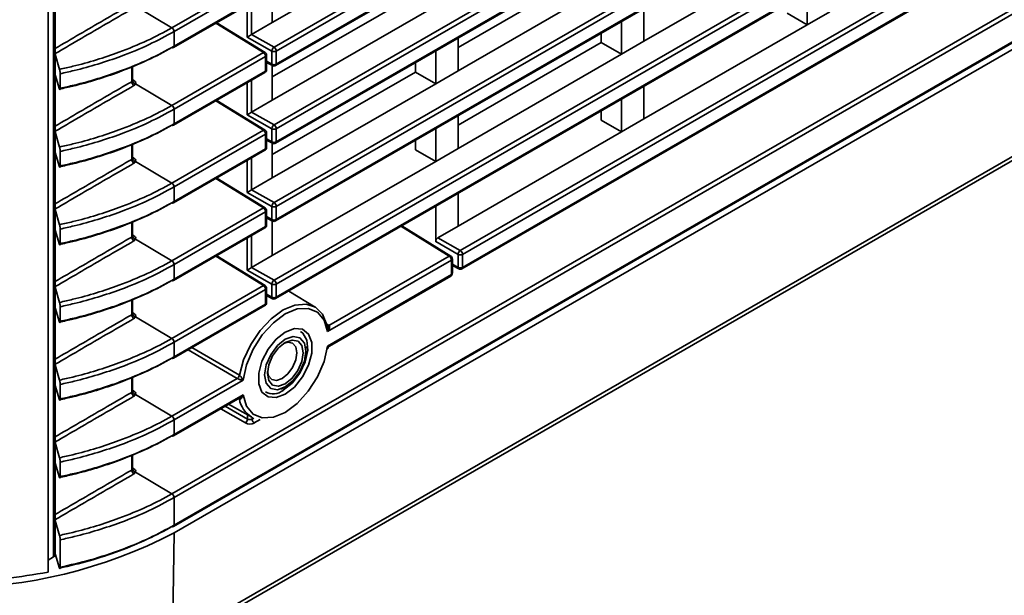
# Model space of a CAD drawing. Header units: millimetres. Extents: x 0 to 1118, y 0 to 864.
# Tile 16 of 250: x 194 to 213, y 132 to 144. Entities that reach past the tile are written whole.
import ezdxf

# ---------------------------------------------------------------- set-up
doc = ezdxf.new("R2010")
doc.units = ezdxf.units.MM

msp = doc.modelspace()

# ---------------------------------------------------------------- linework, layer by layer
at = {"color": 7, "linetype": 'Continuous', "lineweight": 35}
for p, q in [((199.068, 143.129), (287.246, 194.033)), ((287.29, 193.956), (199.112, 143.052)), ((199.099, 142.766), (287.277, 193.67)), ((199.112, 142.795), (287.29, 193.699)), ((199.068, 141.598), (287.246, 192.502)), ((287.29, 192.425), (199.112, 141.521)), ((199.112, 141.264), (287.29, 192.168)), ((199.099, 141.235), (287.277, 192.139)), ((199.068, 140.067), (287.246, 190.971)), ((287.29, 190.894), (199.112, 139.99)), ((199.112, 139.733), (287.29, 190.637)), ((199.099, 139.704), (287.277, 190.608)), ((199.068, 138.536), (287.246, 189.44)), ((287.29, 189.363), (199.112, 138.459)), ((199.099, 138.173), (287.277, 189.077)), ((199.112, 138.202), (287.29, 189.106)), ((197.057, 134.327), (288.492, 187.112)), ((288.534, 187.034), (197.1, 134.251)), ((197.087, 133.68), (288.521, 186.463)), ((197.1, 133.708), (288.534, 186.492)), ((288.759, 186.469), (197.1, 133.556)), ((197.016, 131.317), (288.672, 184.229)), ((197.068, 131.428), (288.726, 184.341)), ((194.617, 178.454), (194.617, 132.779)), ((194.723, 133.081), (194.723, 178.203)), ((194.757, 133.129), (194.757, 178.251)), ((202.736, 139.122), (239.711, 160.467)), ((239.754, 160.391), (202.78, 139.046)), ((202.767, 138.759), (239.742, 160.104)), ((202.78, 138.788), (239.754, 160.133)), ((199.033, 143.613), (202.251, 145.471)), ((206.352, 143.245), (209.569, 145.103)), ((205.51, 144.752), (202.693, 143.125)), ((197.057, 143.513), (198.858, 144.553)), ((198.901, 144.477), (197.1, 143.437)), ((202.693, 142.664), (205.91, 144.521)), ((199.033, 143.613), (199.033, 144.299)), ((197.087, 143.121), (198.888, 144.161)), ((197.1, 143.149), (198.901, 144.189)), ((209.569, 144.217), (209.569, 143.572)), ((196.342, 143.94), (197.057, 143.513)), ((198.539, 143.328), (198.539, 143.959)), ((198.626, 144.009), (198.626, 143.379)), ((201.674, 144.068), (199.033, 142.544)), ((206.352, 143.245), (206.352, 143.891)), ((199.033, 142.082), (202.074, 143.838)), ((209.17, 143.802), (209.569, 143.572)), ((209.569, 143.572), (210.011, 143.827)), ((198.858, 143.022), (197.92, 143.602)), ((198.89, 143.024), (197.939, 143.612)), ((198.627, 143.379), (199.033, 143.613)), ((205.91, 142.99), (205.91, 143.636)), ((206.352, 141.714), (209.569, 143.572)), ((197.1, 143.437), (197.1, 143.149)), ((199.024, 143.052), (198.539, 143.328)), ((198.627, 143.379), (199.068, 143.129)), ((202.693, 142.664), (202.693, 143.309)), ((205.51, 143.221), (205.51, 143.405)), ((205.51, 143.221), (202.693, 141.594)), ((205.91, 142.99), (205.51, 143.221)), ((206.352, 143.245), (205.91, 142.99)), ((194.757, 142.99), (194.845, 142.692)), ((197.057, 141.982), (198.858, 143.022)), ((198.901, 142.946), (197.1, 141.906)), ((198.901, 142.658), (198.901, 142.946)), ((198.92, 142.684), (198.92, 142.971)), ((199.024, 142.794), (199.024, 143.052)), ((199.112, 143.052), (199.112, 142.795)), ((202.251, 142.409), (202.251, 143.054)), ((202.693, 141.133), (205.91, 142.99)), ((196.264, 142.449), (196.264, 142.744)), ((196.283, 142.475), (196.283, 142.751)), ((198.92, 142.852), (199.024, 142.794)), ((198.92, 142.83), (199.038, 142.765)), ((199.033, 142.082), (199.033, 142.768)), ((201.851, 142.639), (201.851, 142.824)), ((194.845, 142.303), (194.757, 142.584)), ((194.856, 142.318), (194.856, 142.606)), ((197.087, 141.59), (198.888, 142.63)), ((197.1, 141.618), (198.901, 142.658)), ((201.851, 142.639), (199.033, 141.013)), ((202.251, 142.409), (201.851, 142.639)), ((202.693, 142.664), (202.251, 142.409)), ((196.283, 142.492), (196.309, 142.475)), ((196.342, 142.409), (197.057, 141.982)), ((198.539, 141.797), (198.539, 142.428)), ((198.626, 142.478), (198.626, 141.848)), ((199.033, 140.551), (202.251, 142.409)), ((206.352, 141.714), (206.352, 142.36)), ((198.858, 141.491), (197.92, 142.071)), ((198.89, 141.493), (197.939, 142.081)), ((198.627, 141.848), (199.033, 142.082)), ((205.91, 142.105), (205.91, 141.459)), ((197.1, 141.906), (197.1, 141.618)), ((199.024, 141.521), (198.539, 141.797)), ((198.627, 141.848), (199.068, 141.598)), ((202.693, 141.133), (202.693, 141.778)), ((205.51, 141.874), (205.51, 141.69)), ((205.51, 141.69), (205.91, 141.459)), ((205.91, 141.459), (206.352, 141.714)), ((194.757, 141.459), (194.845, 141.161)), ((197.057, 140.451), (198.858, 141.491)), ((198.901, 141.415), (197.1, 140.375)), ((198.901, 141.127), (198.901, 141.415)), ((198.92, 141.153), (198.92, 141.44)), ((199.024, 141.263), (199.024, 141.521)), ((199.112, 141.521), (199.112, 141.264)), ((202.251, 140.878), (202.251, 141.523)), ((202.693, 139.602), (205.91, 141.459)), ((196.264, 140.918), (196.264, 141.213)), ((196.283, 140.944), (196.283, 141.22)), ((198.92, 141.321), (199.024, 141.263)), ((198.92, 141.299), (199.038, 141.234)), ((199.033, 140.551), (199.033, 141.237)), ((201.851, 141.108), (201.851, 141.293)), ((194.845, 140.772), (194.757, 141.053)), ((194.856, 140.787), (194.856, 141.075)), ((197.087, 140.059), (198.888, 141.099)), ((197.1, 140.087), (198.901, 141.127)), ((202.251, 140.878), (201.851, 141.108)), ((202.693, 141.133), (202.251, 140.878)), ((196.283, 140.961), (196.309, 140.944)), ((196.342, 140.878), (197.057, 140.451)), ((198.539, 140.266), (198.539, 140.897)), ((198.626, 140.947), (198.626, 140.317)), ((199.033, 139.02), (202.251, 140.878)), ((198.858, 139.96), (197.92, 140.54)), ((198.89, 139.962), (197.939, 140.55)), ((198.627, 140.317), (199.033, 140.551)), ((197.1, 140.375), (197.1, 140.087)), ((199.024, 139.99), (198.539, 140.266)), ((198.627, 140.317), (199.068, 140.067)), ((202.693, 139.602), (202.693, 140.247)), ((194.757, 139.928), (194.845, 139.63)), ((197.057, 138.92), (198.858, 139.96)), ((198.901, 139.884), (197.1, 138.844)), ((198.901, 139.596), (198.901, 139.884)), ((198.92, 139.622), (198.92, 139.909)), ((199.024, 139.732), (199.024, 139.99)), ((199.112, 139.99), (199.112, 139.733)), ((202.251, 139.992), (202.251, 139.296)), ((196.264, 139.387), (196.264, 139.682)), ((196.283, 139.413), (196.283, 139.689)), ((198.92, 139.79), (199.024, 139.732)), ((198.92, 139.768), (199.038, 139.703)), ((199.033, 139.02), (199.033, 139.706)), ((194.845, 139.241), (194.757, 139.522)), ((194.856, 139.256), (194.856, 139.544)), ((196.283, 139.43), (196.309, 139.413)), ((197.087, 138.528), (198.888, 139.568)), ((197.1, 138.556), (198.901, 139.596)), ((202.517, 139.01), (201.567, 139.598)), ((202.549, 139.013), (201.586, 139.609)), ((202.295, 139.372), (202.693, 139.602)), ((196.342, 139.347), (197.057, 138.92)), ((198.539, 138.735), (198.539, 139.366)), ((198.626, 139.416), (198.626, 138.786)), ((202.692, 139.045), (202.251, 139.296)), ((202.295, 139.372), (202.736, 139.122)), ((202.692, 138.787), (202.692, 139.045)), ((202.78, 139.046), (202.78, 138.788)), ((197.1, 138.844), (197.1, 138.556)), ((198.858, 138.429), (197.92, 139.009)), ((198.89, 138.431), (197.939, 139.019)), ((198.627, 138.786), (199.033, 139.02)), ((202.561, 138.934), (200.121, 137.526)), ((200.15, 137.644), (202.517, 139.01)), ((202.561, 138.647), (202.561, 138.934)), ((202.579, 138.672), (202.579, 138.96)), ((202.579, 138.849), (202.692, 138.787)), ((199.024, 138.459), (198.539, 138.735)), ((198.627, 138.786), (199.068, 138.536)), ((200.121, 137.238), (202.561, 138.647)), ((202.579, 138.828), (202.705, 138.759)), ((199.024, 138.201), (199.024, 138.459)), ((199.112, 138.459), (199.112, 138.202)), ((200.159, 137.239), (202.548, 138.618)), ((194.757, 138.396), (194.845, 138.099)), ((197.057, 137.389), (198.858, 138.429)), ((198.901, 138.353), (197.1, 137.313)), ((198.901, 138.065), (198.901, 138.353)), ((198.92, 138.091), (198.92, 138.378)), ((198.92, 138.259), (199.024, 138.201)), ((199.879, 138.006), (199.358, 138.322)), ((196.264, 137.855), (196.264, 138.151)), ((196.283, 137.882), (196.283, 138.158)), ((197.1, 137.025), (198.901, 138.065)), ((198.92, 138.237), (199.038, 138.172)), ((194.845, 137.71), (194.757, 137.991)), ((194.856, 137.725), (194.856, 138.013)), ((196.283, 137.899), (196.309, 137.882)), ((197.087, 136.997), (198.888, 138.036)), ((196.342, 137.816), (197.057, 137.389)), ((200.101, 137.674), (200.15, 137.644)), ((197.1, 137.313), (197.1, 137.025)), ((198.342, 136.6), (197.375, 137.163)), ((197.451, 137.207), (198.385, 136.664)), ((199.696, 137.137), (199.696, 137.228)), ((194.757, 136.865), (194.845, 136.568)), ((196.264, 136.324), (196.264, 136.62)), ((196.283, 136.351), (196.283, 136.627)), ((197.057, 135.858), (198.342, 136.6)), ((198.458, 136.566), (197.1, 135.782)), ((194.845, 136.179), (194.757, 136.46)), ((194.856, 136.194), (194.856, 136.482)), ((196.283, 136.368), (196.309, 136.351)), ((199.211, 136.387), (199.29, 136.433)), ((196.342, 136.285), (197.057, 135.858)), ((197.087, 135.466), (198.394, 136.22)), ((197.1, 135.494), (198.458, 136.278)), ((198.385, 136.196), (198.368, 136.205)), ((198.503, 135.723), (198.017, 136.003)), ((198.106, 136.054), (198.547, 135.799)), ((198.17, 136.091), (198.628, 135.839)), ((197.1, 135.782), (197.1, 135.494)), ((198.547, 135.799), (198.547, 135.884)), ((198.635, 135.836), (198.635, 135.798)), ((198.635, 135.798), (198.671, 135.819)), ((198.793, 135.788), (198.678, 135.722)), ((194.757, 135.334), (194.845, 135.037)), ((196.264, 134.793), (196.264, 135.089)), ((196.283, 134.82), (196.283, 135.096)), ((194.845, 134.648), (194.757, 134.929)), ((194.856, 134.663), (194.856, 134.951)), ((196.283, 134.837), (196.309, 134.82)), ((196.342, 134.754), (197.057, 134.327)), ((197.1, 134.251), (197.1, 133.708)), ((194.757, 133.803), (194.845, 133.506)), ((194.856, 132.877), (194.856, 133.42)), ((197.1, 133.556), (197.068, 131.428)), ((194.617, 133.019), (194.723, 133.081)), ((194.845, 132.861), (194.757, 133.143))]:
    msp.add_line(p, q, dxfattribs=at)
at = {"color": 7, "linetype": 'Continuous', "lineweight": 35, "flags": 128}
for points in [[(198.385, 136.664), (198.469, 136.968), (198.609, 137.268), (198.794, 137.545), (199.012, 137.777), (199.246, 137.949), (199.48, 138.047), (199.698, 138.066), (199.883, 138.004), (200.023, 137.864), (200.107, 137.658)], [(200.121, 137.526), (200.052, 137.75), (199.923, 137.906), (199.742, 137.981), (199.525, 137.97), (199.29, 137.873), (199.054, 137.697), (198.837, 137.458), (198.656, 137.175), (198.527, 136.869), (198.458, 136.566)], [(199.29, 136.289), (199.108, 136.222), (198.949, 136.236), (198.83, 136.331), (198.767, 136.494), (198.767, 136.707), (198.83, 136.943), (198.949, 137.174), (199.108, 137.373), (199.29, 137.515), (199.471, 137.582), (199.631, 137.568), (199.749, 137.473), (199.812, 137.31), (199.812, 137.097), (199.749, 136.861), (199.631, 136.63), (199.471, 136.431), (199.29, 136.289)], [(199.246, 136.366), (199.422, 136.505), (199.574, 136.701), (199.681, 136.928), (199.73, 137.155), (199.714, 137.351), (199.634, 137.489), (199.586, 137.525)], [(199.134, 137.246), (199.002, 137.068), (198.914, 136.865), (198.883, 136.668), (198.914, 136.506), (199.002, 136.404), (199.134, 136.378), (199.289, 136.432), (199.445, 136.558), (199.577, 136.736), (199.665, 136.939), (199.696, 137.136), (199.665, 137.298), (199.577, 137.4), (199.445, 137.426), (199.29, 137.372), (199.134, 137.246)], [(199.155, 137.201), (199.04, 137.047), (198.963, 136.87), (198.936, 136.698), (198.963, 136.557), (199.039, 136.469), (199.154, 136.447), (199.289, 136.494), (199.425, 136.603), (199.539, 136.757), (199.616, 136.934), (199.643, 137.106), (199.616, 137.247), (199.54, 137.335), (199.425, 137.357), (199.29, 137.31), (199.155, 137.201)], [(198.937, 136.736), (198.958, 136.653), (199.021, 136.581), (199.116, 136.562), (199.227, 136.601), (199.339, 136.691), (199.434, 136.818), (199.497, 136.964), (199.519, 137.106), (199.497, 137.222), (199.434, 137.295), (199.34, 137.313), (199.257, 137.29)], [(198.458, 136.278), (198.527, 136.054), (198.656, 135.898), (198.837, 135.823), (199.054, 135.834), (199.29, 135.931), (199.525, 136.107), (199.742, 136.346), (199.923, 136.629), (200.052, 136.935), (200.121, 137.238)]]:
    msp.add_lwpolyline(points, dxfattribs=at)
at = {"color": 7, "linetype": 'Continuous', "lineweight": 35}
for centre, radius, start, end in [((197.004, 143.433), 0.0963, 2.6523, 56.7703), ((197.074, 143.149), 0.0309, 235.3959, 294.6398), ((197.069, 143.146), 0.0309, 305.0752, 6.237), ((199.123, 143.047), 0.0983, 123.5804, 177.0007), ((199.016, 143.048), 0.0962, 2.6294, 57.0819), ((198.876, 142.997), 0.0305, 62.6741, 126.5108), ((198.805, 142.941), 0.0963, 2.6523, 56.7703), ((198.857, 142.971), 0.0625, 0, 58.2709), ((198.89, 142.973), 0.03, 292.8092, 355.8707), ((199.068, 143.138), 0.0963, 243.2338, 297.3435), ((199.068, 142.88), 0.0963, 243.2338, 297.3435), ((199.055, 142.791), 0.0309, 173.936, 235.8622), ((199.068, 142.82), 0.0625, 241.296, 299.9973), ((199.082, 142.791), 0.03, 304.0912, 7.221), ((198.857, 142.684), 0.0625, 299.9973, 0), ((198.871, 142.655), 0.0309, 305.0752, 6.237), ((198.89, 142.686), 0.03, 292.8092, 355.8707), ((196.361, 142.453), 0.0963, 182.6636, 236.7718), ((196.346, 142.474), 0.0654, 186.4927, 265.9889), ((196.29, 142.504), 0.0347, 257.7179, 303.545), ((197.004, 141.901), 0.0963, 2.6523, 56.7703), ((197.074, 141.618), 0.0309, 235.3959, 294.6398), ((197.069, 141.615), 0.0309, 305.0752, 6.237), ((199.123, 141.516), 0.0983, 123.5804, 177.0007), ((199.016, 141.517), 0.0962, 2.6294, 57.0819), ((198.876, 141.466), 0.0305, 62.6741, 126.5108), ((198.805, 141.41), 0.0963, 2.6523, 56.7703), ((198.857, 141.44), 0.0625, 0, 58.2709), ((198.89, 141.442), 0.03, 292.8092, 355.8707), ((199.068, 141.607), 0.0963, 243.2338, 297.3435), ((199.068, 141.349), 0.0963, 243.2338, 297.3435), ((199.055, 141.26), 0.0309, 173.936, 235.8622), ((199.068, 141.289), 0.0625, 241.296, 299.9973), ((199.082, 141.26), 0.03, 304.0912, 7.221), ((198.857, 141.153), 0.0625, 299.9973, 0), ((198.871, 141.124), 0.0309, 305.0752, 6.237), ((198.89, 141.155), 0.03, 292.8092, 355.8707), ((196.361, 140.922), 0.0963, 182.6636, 236.7718), ((196.346, 140.943), 0.0654, 186.4927, 265.9889), ((196.29, 140.973), 0.0347, 257.7179, 303.545), ((197.004, 140.37), 0.0963, 2.6523, 56.7703), ((197.074, 140.087), 0.0309, 235.3959, 294.6398), ((197.069, 140.084), 0.0309, 305.0752, 6.237), ((199.123, 139.985), 0.0983, 123.5804, 177.0007), ((199.016, 139.986), 0.0962, 2.6294, 57.0819), ((198.876, 139.935), 0.0305, 62.6741, 126.5108), ((198.805, 139.879), 0.0963, 2.6523, 56.7703), ((198.857, 139.909), 0.0625, 0, 58.2709), ((198.89, 139.911), 0.03, 292.8092, 355.8707), ((199.068, 140.076), 0.0963, 243.2338, 297.3435), ((198.857, 139.622), 0.0625, 299.9973, 0), ((198.89, 139.624), 0.03, 292.8092, 355.8707), ((199.068, 139.818), 0.0963, 243.2338, 297.3435), ((199.055, 139.729), 0.0309, 173.936, 235.8622), ((199.068, 139.758), 0.0625, 241.296, 299.9973), ((199.082, 139.729), 0.03, 304.0912, 7.221), ((198.871, 139.593), 0.0309, 305.0752, 6.237), ((196.361, 139.391), 0.0963, 182.6636, 236.7718), ((196.346, 139.412), 0.0654, 186.4927, 265.9889), ((196.29, 139.442), 0.0347, 257.7179, 303.545), ((202.79, 139.04), 0.0983, 123.5804, 177.0007), ((202.735, 139.131), 0.0963, 243.2338, 297.3435), ((202.684, 139.041), 0.0962, 2.6294, 57.0819), ((197.004, 138.839), 0.0963, 2.6523, 56.7703), ((202.535, 138.986), 0.0305, 62.6741, 126.5108), ((202.464, 138.93), 0.0963, 2.6523, 56.7703), ((202.516, 138.96), 0.0625, 0, 58.2709), ((202.549, 138.962), 0.03, 292.8092, 355.8707), ((202.516, 138.672), 0.0625, 299.9973, 0), ((202.53, 138.643), 0.0309, 305.0752, 6.237), ((202.549, 138.674), 0.03, 292.8092, 355.8707), ((202.735, 138.873), 0.0963, 243.2338, 297.3435), ((202.723, 138.784), 0.0309, 173.936, 235.8622), ((202.735, 138.813), 0.0625, 241.296, 299.9973), ((202.75, 138.784), 0.03, 304.0912, 7.221), ((197.074, 138.556), 0.0309, 235.3959, 294.6398), ((197.069, 138.553), 0.0309, 305.0752, 6.237), ((199.123, 138.454), 0.0983, 123.5804, 177.0007), ((199.068, 138.545), 0.0963, 243.2338, 297.3435), ((199.016, 138.455), 0.0962, 2.6294, 57.0819), ((198.876, 138.404), 0.0305, 62.6741, 126.5108), ((198.805, 138.348), 0.0963, 2.6523, 56.7703), ((198.857, 138.378), 0.0625, 0, 58.2709), ((198.89, 138.38), 0.03, 292.8092, 355.8707), ((198.857, 138.091), 0.0625, 299.9973, 0), ((198.871, 138.062), 0.0309, 305.0752, 6.237), ((198.89, 138.093), 0.03, 292.8092, 355.8707), ((199.068, 138.287), 0.0963, 243.2338, 297.3435), ((199.055, 138.198), 0.0309, 173.936, 235.8622), ((199.068, 138.227), 0.0625, 241.296, 299.9973), ((199.082, 138.198), 0.03, 304.0912, 7.221), ((196.346, 137.881), 0.0654, 186.4927, 265.9889), ((196.29, 137.911), 0.0347, 257.7179, 303.545), ((196.361, 137.86), 0.0963, 182.6636, 236.7718), ((200.132, 137.67), 0.032, 244.7425, 304.8646), ((197.004, 137.308), 0.0963, 2.6523, 56.7703), ((197.074, 137.025), 0.0309, 235.3959, 294.6398), ((197.069, 137.022), 0.0309, 305.0752, 6.237), ((198.286, 136.684), 0.101, 303.6397, 348.6873), ((196.361, 136.329), 0.0963, 182.6636, 236.7718), ((196.346, 136.35), 0.0654, 186.4927, 265.9889), ((196.29, 136.38), 0.0347, 257.7179, 303.545), ((199.048, 136.619), 0.322, 242.3262, 308.0335), ((198.357, 136.19), 0.029, 11.621, 44.7943), ((198.881, 136.273), 0.502, 188.8495, 239.7723), ((197.004, 135.777), 0.0963, 2.6523, 56.7703), ((198.448, 135.805), 0.0991, 303.5222, 356.4778), ((198.731, 135.802), 0.0963, 182.6523, 236.7703), ((197.074, 135.494), 0.0309, 235.3959, 294.6398), ((197.069, 135.491), 0.0309, 305.0752, 6.237), ((196.361, 134.798), 0.0963, 182.6636, 236.7718), ((196.346, 134.819), 0.0654, 186.4927, 265.9889), ((196.29, 134.849), 0.0347, 257.7179, 303.545), ((197.004, 134.246), 0.0963, 2.6523, 56.7703), ((197.074, 133.708), 0.0309, 235.3959, 294.6398), ((197.069, 133.705), 0.0309, 305.0752, 6.237), ((192.681, 142.054), 9.579, 242.5243, 297.4757)]:
    msp.add_arc(centre, radius, start, end, dxfattribs=at)
for centre, major_axis, ratio, start_param, end_param in [((198.582, 143.354), (0.0625, 0.0364), 0.0112, 3.937921, 5.491264), ((198.627, 143.328), (0.0313, 0.0541), 0.577469, 0.785507, 0.802808), ((196.22, 142.476), (0.0625, -0.002), 0.597067, 6.09831, 6.301891), ((196.219, 142.425), (0.125, -0.002), 0.587275, 6.088639, 7.060165), ((198.582, 141.823), (0.0625, 0.0364), 0.0112, 3.937921, 5.491264), ((198.627, 141.797), (0.0313, 0.0541), 0.577469, 0.785507, 0.802808), ((196.22, 140.945), (0.0625, -0.002), 0.597067, 6.09831, 6.301891), ((196.219, 140.894), (0.125, -0.002), 0.587275, 6.088639, 7.060165), ((198.582, 140.292), (0.0625, 0.0364), 0.0112, 3.937921, 5.491264), ((198.627, 140.266), (0.0313, 0.0541), 0.577469, 0.785507, 0.802808), ((196.22, 139.414), (0.0625, -0.002), 0.597067, 6.09831, 6.301891), ((196.219, 139.363), (0.125, -0.002), 0.587275, 6.088639, 7.060165), ((202.295, 139.321), (0.0313, 0.0541), 0.577469, 0.785507, 2.356151), ((198.582, 138.76), (0.0625, 0.0364), 0.0112, 3.937921, 5.491264), ((198.627, 138.735), (0.0313, 0.0541), 0.577469, 0.785507, 0.802808), ((196.22, 137.883), (0.0625, -0.002), 0.597067, 6.09831, 6.301891), ((196.219, 137.832), (0.125, -0.002), 0.587275, 6.088639, 7.060165), ((196.22, 136.352), (0.0625, -0.002), 0.597067, 6.09831, 6.301891), ((196.219, 136.301), (0.125, -0.002), 0.587275, 6.088639, 7.060165), ((198.591, 135.825), (0.0625, -0.002), 0.597067, 3.96315, 5.516493), ((198.59, 135.774), (0.125, -0.002), 0.587275, 3.953479, 5.506822), ((196.22, 134.821), (0.0625, -0.002), 0.597067, 6.09831, 6.301891), ((196.219, 134.77), (0.125, -0.002), 0.587275, 6.088639, 7.060165)]:
    msp.add_ellipse(centre, major_axis=major_axis, ratio=ratio, start_param=start_param, end_param=end_param, dxfattribs=at)
for points, knots in [([(194.757, 143.104), (194.777, 143.115), (194.958, 143.221), (195.299, 143.42), (195.782, 143.701), (196.103, 143.887), (196.264, 143.98)], [0, 0, 0, 0, 0.039439, 0.359626, 0.679813, 1, 1, 1, 1]), ([(196.308, 143.903), (196.147, 143.81), (195.825, 143.624), (195.343, 143.344), (194.987, 143.136), (194.791, 143.022), (194.757, 143.002)], [0, 0, 0, 0, 0.311165, 0.622328, 0.933486, 1, 1, 1, 1]), ([(194.845, 142.692), (194.932, 142.712), (195.338, 142.803), (195.927, 142.985), (196.569, 143.251), (196.902, 143.424), (197.057, 143.513), (197.057, 143.513)], [0, 0, 0, 0, 0.105605, 0.493824, 0.752098, 0.999994, 1, 1, 1, 1]), ([(197.1, 143.437), (196.939, 143.349), (196.61, 143.171), (195.959, 142.904), (195.361, 142.719), (194.948, 142.626), (194.856, 142.606)], [0, 0, 0, 0, 0.246858, 0.504044, 0.890625, 1, 1, 1, 1]), ([(197.057, 143.123), (197.057, 143.123), (196.902, 143.034), (196.569, 142.861), (195.927, 142.595), (195.338, 142.413), (194.932, 142.322), (194.845, 142.303)], [0, 0, 0, 0, 0.0000057, 0.2479024, 0.5061761, 0.8943954, 1, 1, 1, 1]), ([(194.856, 142.318), (194.948, 142.339), (195.361, 142.431), (195.959, 142.616), (196.61, 142.883), (196.939, 143.062), (197.1, 143.149)], [0, 0, 0, 0, 0.109375, 0.495956, 0.753142, 1, 1, 1, 1]), ([(194.856, 142.606), (194.856, 142.612), (194.856, 142.624), (194.854, 142.645), (194.851, 142.666), (194.848, 142.682), (194.846, 142.689), (194.845, 142.692)], [0, 0, 0, 0, 0.212908, 0.425763, 0.640154, 0.857879, 1, 1, 1, 1]), ([(194.757, 141.573), (194.777, 141.584), (194.958, 141.69), (195.299, 141.889), (195.782, 142.17), (196.103, 142.356), (196.264, 142.449)], [0, 0, 0, 0, 0.039439, 0.359626, 0.679813, 1, 1, 1, 1]), ([(196.308, 142.372), (196.147, 142.279), (195.825, 142.093), (195.343, 141.813), (194.987, 141.605), (194.791, 141.491), (194.757, 141.471)], [0, 0, 0, 0, 0.311165, 0.622328, 0.933486, 1, 1, 1, 1]), ([(196.264, 142.449), (196.268, 142.451), (196.276, 142.456), (196.279, 142.463), (196.281, 142.467)], [0, 0, 0, 0, 0.4207443, 1, 1, 1, 1]), ([(196.284, 142.468), (196.284, 142.467), (196.285, 142.467), (196.282, 142.472), (196.283, 142.474), (196.283, 142.475)], [0, 0, 0, 0, 0.245929, 0.96228, 1, 1, 1, 1]), ([(196.342, 142.409), (196.342, 142.409), (196.339, 142.401), (196.33, 142.388), (196.314, 142.377), (196.308, 142.372)], [0, 0, 0, 0, 0.0002071, 0.5792469, 1, 1, 1, 1]), ([(194.845, 142.303), (194.847, 142.299), (194.849, 142.292), (194.852, 142.291), (194.855, 142.296), (194.856, 142.307), (194.856, 142.315), (194.856, 142.318)], [0, 0, 0, 0, 0.221869, 0.443802, 0.663872, 0.880404, 1, 1, 1, 1]), ([(194.845, 141.161), (194.932, 141.181), (195.338, 141.272), (195.927, 141.454), (196.569, 141.72), (196.902, 141.893), (197.057, 141.982), (197.057, 141.982)], [0, 0, 0, 0, 0.1056046, 0.4938239, 0.7520976, 0.9999943, 1, 1, 1, 1]), ([(197.1, 141.906), (196.939, 141.818), (196.61, 141.64), (195.959, 141.373), (195.361, 141.188), (194.948, 141.095), (194.856, 141.075)], [0, 0, 0, 0, 0.2468581, 0.5040435, 0.8906246, 1, 1, 1, 1]), ([(197.057, 141.592), (197.057, 141.592), (196.902, 141.503), (196.569, 141.33), (195.927, 141.064), (195.338, 140.882), (194.932, 140.791), (194.845, 140.772)], [0, 0, 0, 0, 0.000006, 0.247902, 0.506176, 0.894395, 1, 1, 1, 1]), ([(194.856, 140.787), (194.948, 140.808), (195.361, 140.9), (195.959, 141.085), (196.61, 141.352), (196.939, 141.531), (197.1, 141.618)], [0, 0, 0, 0, 0.109375, 0.495956, 0.753142, 1, 1, 1, 1]), ([(194.856, 141.075), (194.856, 141.081), (194.856, 141.093), (194.854, 141.114), (194.851, 141.135), (194.848, 141.151), (194.846, 141.158), (194.845, 141.161)], [0, 0, 0, 0, 0.212908, 0.425763, 0.640154, 0.857879, 1, 1, 1, 1]), ([(194.757, 140.042), (194.777, 140.053), (194.958, 140.159), (195.299, 140.358), (195.782, 140.638), (196.103, 140.825), (196.264, 140.918)], [0, 0, 0, 0, 0.039439, 0.359626, 0.679813, 1, 1, 1, 1]), ([(196.308, 140.841), (196.147, 140.748), (195.825, 140.562), (195.343, 140.282), (194.987, 140.074), (194.791, 139.96), (194.757, 139.94)], [0, 0, 0, 0, 0.311165, 0.622328, 0.933486, 1, 1, 1, 1]), ([(194.845, 140.772), (194.847, 140.768), (194.849, 140.761), (194.852, 140.76), (194.855, 140.765), (194.856, 140.776), (194.856, 140.784), (194.856, 140.787)], [0, 0, 0, 0, 0.221869, 0.443802, 0.663872, 0.880404, 1, 1, 1, 1]), ([(196.264, 140.918), (196.268, 140.92), (196.276, 140.925), (196.279, 140.932), (196.281, 140.936)], [0, 0, 0, 0, 0.420744, 1, 1, 1, 1]), ([(196.284, 140.937), (196.284, 140.936), (196.285, 140.936), (196.282, 140.941), (196.283, 140.943), (196.283, 140.944)], [0, 0, 0, 0, 0.245929, 0.96228, 1, 1, 1, 1]), ([(196.342, 140.878), (196.342, 140.878), (196.339, 140.87), (196.33, 140.856), (196.314, 140.846), (196.308, 140.841)], [0, 0, 0, 0, 0.000207, 0.579247, 1, 1, 1, 1]), ([(194.845, 139.63), (194.932, 139.65), (195.338, 139.741), (195.927, 139.923), (196.569, 140.189), (196.902, 140.362), (197.057, 140.451), (197.057, 140.451)], [0, 0, 0, 0, 0.105605, 0.493824, 0.752098, 0.999994, 1, 1, 1, 1]), ([(197.1, 140.375), (196.939, 140.287), (196.61, 140.109), (195.959, 139.842), (195.361, 139.657), (194.948, 139.564), (194.856, 139.544)], [0, 0, 0, 0, 0.246858, 0.504044, 0.890625, 1, 1, 1, 1]), ([(197.057, 140.061), (197.057, 140.061), (196.902, 139.972), (196.569, 139.799), (195.927, 139.533), (195.338, 139.351), (194.932, 139.26), (194.845, 139.241)], [0, 0, 0, 0, 0.000006, 0.247902, 0.506176, 0.894395, 1, 1, 1, 1]), ([(194.856, 139.256), (194.948, 139.277), (195.361, 139.369), (195.959, 139.554), (196.61, 139.821), (196.939, 140), (197.1, 140.087)], [0, 0, 0, 0, 0.109375, 0.495956, 0.753142, 1, 1, 1, 1]), ([(194.856, 139.544), (194.856, 139.55), (194.856, 139.562), (194.854, 139.583), (194.851, 139.604), (194.848, 139.62), (194.846, 139.627), (194.845, 139.63)], [0, 0, 0, 0, 0.2129082, 0.425763, 0.6401537, 0.8578794, 1, 1, 1, 1]), ([(194.757, 138.511), (194.777, 138.522), (194.958, 138.628), (195.299, 138.827), (195.782, 139.107), (196.103, 139.293), (196.264, 139.387)], [0, 0, 0, 0, 0.039439, 0.359626, 0.679813, 1, 1, 1, 1]), ([(196.308, 139.31), (196.147, 139.217), (195.825, 139.031), (195.343, 138.751), (194.987, 138.543), (194.791, 138.429), (194.757, 138.409)], [0, 0, 0, 0, 0.311165, 0.622328, 0.933486, 1, 1, 1, 1]), ([(194.845, 139.241), (194.847, 139.237), (194.849, 139.23), (194.852, 139.229), (194.855, 139.234), (194.856, 139.245), (194.856, 139.253), (194.856, 139.256)], [0, 0, 0, 0, 0.221869, 0.443802, 0.663872, 0.880404, 1, 1, 1, 1]), ([(196.264, 139.387), (196.268, 139.389), (196.276, 139.394), (196.279, 139.401), (196.281, 139.405)], [0, 0, 0, 0, 0.420744, 1, 1, 1, 1]), ([(196.284, 139.406), (196.284, 139.405), (196.285, 139.405), (196.282, 139.41), (196.283, 139.412), (196.283, 139.413)], [0, 0, 0, 0, 0.245929, 0.96228, 1, 1, 1, 1]), ([(196.342, 139.347), (196.342, 139.347), (196.339, 139.339), (196.33, 139.325), (196.314, 139.315), (196.308, 139.31)], [0, 0, 0, 0, 0.0002071, 0.5792469, 1, 1, 1, 1]), ([(194.845, 138.099), (194.932, 138.119), (195.338, 138.21), (195.927, 138.392), (196.569, 138.658), (196.902, 138.831), (197.057, 138.92), (197.057, 138.92)], [0, 0, 0, 0, 0.105605, 0.493824, 0.752098, 0.999994, 1, 1, 1, 1]), ([(197.1, 138.844), (196.939, 138.756), (196.61, 138.578), (195.959, 138.311), (195.361, 138.126), (194.948, 138.033), (194.856, 138.013)], [0, 0, 0, 0, 0.246858, 0.504044, 0.890625, 1, 1, 1, 1]), ([(197.057, 138.53), (197.057, 138.53), (196.902, 138.441), (196.569, 138.268), (195.927, 138.002), (195.338, 137.82), (194.932, 137.729), (194.845, 137.71)], [0, 0, 0, 0, 0.000006, 0.247902, 0.506176, 0.894395, 1, 1, 1, 1]), ([(194.856, 137.725), (194.948, 137.746), (195.361, 137.838), (195.959, 138.023), (196.61, 138.29), (196.939, 138.469), (197.1, 138.556)], [0, 0, 0, 0, 0.1093754, 0.4959565, 0.7531419, 1, 1, 1, 1]), ([(194.856, 138.013), (194.856, 138.019), (194.856, 138.031), (194.854, 138.052), (194.851, 138.073), (194.848, 138.089), (194.846, 138.096), (194.845, 138.099)], [0, 0, 0, 0, 0.212908, 0.425763, 0.640154, 0.857879, 1, 1, 1, 1]), ([(196.264, 137.855), (196.268, 137.858), (196.276, 137.863), (196.279, 137.87), (196.281, 137.874)], [0, 0, 0, 0, 0.420744, 1, 1, 1, 1]), ([(196.284, 137.875), (196.284, 137.874), (196.285, 137.874), (196.282, 137.879), (196.283, 137.881), (196.283, 137.882)], [0, 0, 0, 0, 0.245929, 0.96228, 1, 1, 1, 1]), ([(194.757, 136.98), (194.777, 136.991), (194.958, 137.097), (195.299, 137.296), (195.782, 137.576), (196.103, 137.762), (196.264, 137.855)], [0, 0, 0, 0, 0.039439, 0.359626, 0.679813, 1, 1, 1, 1]), ([(196.308, 137.779), (196.147, 137.686), (195.825, 137.5), (195.343, 137.22), (194.987, 137.012), (194.791, 136.898), (194.757, 136.878)], [0, 0, 0, 0, 0.311165, 0.622328, 0.933486, 1, 1, 1, 1]), ([(194.845, 137.71), (194.847, 137.706), (194.849, 137.699), (194.852, 137.698), (194.855, 137.703), (194.856, 137.714), (194.856, 137.722), (194.856, 137.725)], [0, 0, 0, 0, 0.221869, 0.443802, 0.663872, 0.880404, 1, 1, 1, 1]), ([(196.342, 137.816), (196.342, 137.816), (196.339, 137.808), (196.33, 137.794), (196.314, 137.784), (196.308, 137.779)], [0, 0, 0, 0, 0.000207, 0.579247, 1, 1, 1, 1]), ([(200.127, 137.621), (200.126, 137.628), (200.123, 137.638), (200.117, 137.649), (200.112, 137.655), (200.108, 137.658), (200.107, 137.658)], [0, 0, 0, 0, 0.46349, 0.624296, 0.927498, 1, 1, 1, 1]), ([(200.15, 137.644), (200.151, 137.643), (200.155, 137.641), (200.159, 137.635), (200.163, 137.624), (200.162, 137.604), (200.155, 137.583), (200.142, 137.555), (200.131, 137.538), (200.121, 137.526), (200.121, 137.526)], [0, 0, 0, 0, 0.022584, 0.11504, 0.167912, 0.331868, 0.562902, 0.672008, 0.992231, 1, 1, 1, 1]), ([(200.121, 137.526), (200.121, 137.526), (200.125, 137.54), (200.129, 137.561), (200.131, 137.592), (200.131, 137.609), (200.128, 137.621), (200.127, 137.621)], [0, 0, 0, 0, 0.011482, 0.481242, 0.639995, 0.97496, 1, 1, 1, 1]), ([(194.845, 136.568), (194.932, 136.588), (195.338, 136.679), (195.927, 136.861), (196.569, 137.127), (196.902, 137.3), (197.057, 137.389), (197.057, 137.389)], [0, 0, 0, 0, 0.105605, 0.493824, 0.752098, 0.999994, 1, 1, 1, 1]), ([(197.1, 137.313), (196.939, 137.225), (196.61, 137.047), (195.959, 136.78), (195.361, 136.595), (194.948, 136.502), (194.856, 136.482)], [0, 0, 0, 0, 0.246858, 0.504044, 0.890625, 1, 1, 1, 1]), ([(200.112, 137.188), (200.114, 137.187), (200.118, 137.186), (200.124, 137.186), (200.129, 137.189), (200.129, 137.195), (200.129, 137.197)], [0, 0, 0, 0, 0.154838, 0.283587, 0.698236, 1, 1, 1, 1]), ([(200.121, 137.238), (200.121, 137.238), (200.131, 137.237), (200.142, 137.237), (200.154, 137.237), (200.157, 137.239), (200.159, 137.24)], [0, 0, 0, 0, 0.012857, 0.542799, 0.723361, 1, 1, 1, 1]), ([(200.129, 137.197), (200.13, 137.199), (200.131, 137.203), (200.129, 137.216), (200.125, 137.228), (200.121, 137.238), (200.121, 137.238)], [0, 0, 0, 0, 0.2014927, 0.3995649, 0.9856736, 1, 1, 1, 1]), ([(200.131, 137.197), (200.131, 137.199), (200.132, 137.209), (200.142, 137.224), (200.152, 137.236), (200.159, 137.239), (200.159, 137.239)], [0, 0, 0, 0, 0.135249, 0.56397, 0.989791, 1, 1, 1, 1]), ([(197.057, 136.999), (197.057, 136.999), (196.902, 136.91), (196.569, 136.737), (195.927, 136.471), (195.338, 136.289), (194.932, 136.198), (194.845, 136.179)], [0, 0, 0, 0, 0.000006, 0.247902, 0.506176, 0.894395, 1, 1, 1, 1]), ([(194.856, 136.194), (194.948, 136.215), (195.361, 136.307), (195.959, 136.492), (196.61, 136.759), (196.939, 136.938), (197.1, 137.025)], [0, 0, 0, 0, 0.109375, 0.495956, 0.753142, 1, 1, 1, 1]), ([(194.856, 136.482), (194.856, 136.488), (194.856, 136.5), (194.854, 136.521), (194.851, 136.542), (194.848, 136.558), (194.846, 136.565), (194.845, 136.568)], [0, 0, 0, 0, 0.2129082, 0.425763, 0.6401537, 0.8578794, 1, 1, 1, 1]), ([(198.458, 136.566), (198.458, 136.566), (198.448, 136.567), (198.434, 136.569), (198.409, 136.575), (198.389, 136.58), (198.368, 136.588), (198.354, 136.594), (198.347, 136.597), (198.343, 136.6), (198.342, 136.6)], [0, 0, 0, 0, 0.007769, 0.327992, 0.437098, 0.668132, 0.832088, 0.88496, 0.977416, 1, 1, 1, 1]), ([(198.385, 136.664), (198.386, 136.664), (198.39, 136.661), (198.396, 136.656), (198.407, 136.646), (198.421, 136.63), (198.434, 136.612), (198.447, 136.59), (198.454, 136.576), (198.458, 136.566), (198.458, 136.566)], [0, 0, 0, 0, 0.022852, 0.118417, 0.169102, 0.332336, 0.561724, 0.670439, 0.992137, 1, 1, 1, 1]), ([(194.757, 135.449), (194.777, 135.46), (194.958, 135.566), (195.299, 135.765), (195.782, 136.045), (196.103, 136.231), (196.264, 136.324)], [0, 0, 0, 0, 0.039439, 0.359626, 0.679813, 1, 1, 1, 1]), ([(196.264, 136.324), (196.268, 136.327), (196.276, 136.332), (196.279, 136.339), (196.281, 136.343)], [0, 0, 0, 0, 0.420744, 1, 1, 1, 1]), ([(196.284, 136.344), (196.284, 136.343), (196.285, 136.343), (196.282, 136.348), (196.283, 136.35), (196.283, 136.35)], [0, 0, 0, 0, 0.245929, 0.96228, 1, 1, 1, 1]), ([(196.308, 136.248), (196.147, 136.155), (195.825, 135.969), (195.343, 135.689), (194.987, 135.481), (194.791, 135.367), (194.757, 135.347)], [0, 0, 0, 0, 0.311165, 0.622328, 0.933486, 1, 1, 1, 1]), ([(194.845, 136.179), (194.847, 136.175), (194.849, 136.168), (194.852, 136.167), (194.855, 136.172), (194.856, 136.183), (194.856, 136.191), (194.856, 136.194)], [0, 0, 0, 0, 0.2218687, 0.4438015, 0.6638722, 0.8804035, 1, 1, 1, 1]), ([(196.342, 136.285), (196.342, 136.285), (196.339, 136.277), (196.33, 136.263), (196.314, 136.253), (196.308, 136.248)], [0, 0, 0, 0, 0.000207, 0.579247, 1, 1, 1, 1]), ([(198.458, 136.278), (198.458, 136.278), (198.454, 136.264), (198.447, 136.245), (198.434, 136.221), (198.421, 136.204), (198.407, 136.195), (198.396, 136.193), (198.39, 136.193), (198.386, 136.195), (198.385, 136.196)], [0, 0, 0, 0, 0.007863, 0.329561, 0.438276, 0.667664, 0.830898, 0.881583, 0.977148, 1, 1, 1, 1]), ([(198.393, 136.221), (198.4, 136.225), (198.412, 136.231), (198.434, 136.25), (198.448, 136.266), (198.458, 136.278), (198.458, 136.278)], [0, 0, 0, 0, 0.2734769, 0.4548286, 0.9870869, 1, 1, 1, 1]), ([(194.845, 135.037), (194.932, 135.057), (195.338, 135.148), (195.927, 135.33), (196.569, 135.596), (196.902, 135.769), (197.057, 135.858), (197.057, 135.858)], [0, 0, 0, 0, 0.1056046, 0.4938239, 0.7520976, 0.9999943, 1, 1, 1, 1]), ([(197.1, 135.782), (196.939, 135.694), (196.61, 135.516), (195.959, 135.249), (195.361, 135.064), (194.948, 134.971), (194.856, 134.951)], [0, 0, 0, 0, 0.246858, 0.504044, 0.890625, 1, 1, 1, 1]), ([(197.057, 135.468), (197.057, 135.468), (196.902, 135.379), (196.569, 135.206), (195.927, 134.94), (195.338, 134.758), (194.932, 134.667), (194.845, 134.648)], [0, 0, 0, 0, 0.000006, 0.247902, 0.506176, 0.894395, 1, 1, 1, 1]), ([(194.856, 134.663), (194.948, 134.684), (195.361, 134.776), (195.959, 134.961), (196.61, 135.228), (196.939, 135.407), (197.1, 135.494)], [0, 0, 0, 0, 0.1093754, 0.4959565, 0.7531419, 1, 1, 1, 1]), ([(194.856, 134.951), (194.856, 134.957), (194.856, 134.969), (194.854, 134.99), (194.851, 135.011), (194.848, 135.027), (194.846, 135.034), (194.845, 135.037)], [0, 0, 0, 0, 0.212908, 0.425763, 0.640154, 0.857879, 1, 1, 1, 1]), ([(194.757, 133.918), (194.777, 133.929), (194.958, 134.035), (195.299, 134.234), (195.782, 134.514), (196.103, 134.7), (196.264, 134.793)], [0, 0, 0, 0, 0.039439, 0.359626, 0.679813, 1, 1, 1, 1]), ([(196.264, 134.793), (196.268, 134.796), (196.276, 134.801), (196.279, 134.808), (196.281, 134.812)], [0, 0, 0, 0, 0.420744, 1, 1, 1, 1]), ([(196.284, 134.813), (196.284, 134.812), (196.285, 134.812), (196.282, 134.817), (196.283, 134.819), (196.283, 134.819)], [0, 0, 0, 0, 0.245929, 0.96228, 1, 1, 1, 1]), ([(196.308, 134.717), (196.147, 134.624), (195.825, 134.438), (195.343, 134.158), (194.987, 133.95), (194.791, 133.836), (194.757, 133.816)], [0, 0, 0, 0, 0.3111649, 0.6223275, 0.9334855, 1, 1, 1, 1]), ([(194.845, 134.648), (194.847, 134.644), (194.849, 134.637), (194.852, 134.636), (194.855, 134.641), (194.856, 134.651), (194.856, 134.66), (194.856, 134.663)], [0, 0, 0, 0, 0.221869, 0.443802, 0.663872, 0.880404, 1, 1, 1, 1]), ([(196.342, 134.754), (196.342, 134.754), (196.339, 134.746), (196.33, 134.732), (196.314, 134.722), (196.308, 134.717)], [0, 0, 0, 0, 0.000207, 0.579247, 1, 1, 1, 1]), ([(194.845, 133.506), (194.932, 133.526), (195.338, 133.617), (195.927, 133.799), (196.569, 134.065), (196.902, 134.238), (197.057, 134.327), (197.057, 134.327)], [0, 0, 0, 0, 0.105605, 0.493824, 0.752098, 0.999994, 1, 1, 1, 1]), ([(197.1, 134.251), (196.939, 134.163), (196.61, 133.985), (195.959, 133.718), (195.361, 133.533), (194.948, 133.44), (194.856, 133.42)], [0, 0, 0, 0, 0.246858, 0.504044, 0.890625, 1, 1, 1, 1]), ([(197.057, 133.682), (197.057, 133.682), (196.906, 133.595), (196.577, 133.424), (196.031, 133.196), (195.448, 133.003), (195.04, 132.907), (194.845, 132.861)], [0, 0, 0, 0, 0.000006, 0.240807, 0.502113, 0.761819, 1, 1, 1, 1]), ([(194.856, 132.877), (195.057, 132.924), (195.472, 133.021), (196.063, 133.218), (196.618, 133.446), (196.944, 133.623), (197.1, 133.708)], [0, 0, 0, 0, 0.241388, 0.5, 0.760207, 1, 1, 1, 1]), ([(194.856, 133.42), (194.856, 133.426), (194.856, 133.438), (194.854, 133.459), (194.851, 133.48), (194.848, 133.496), (194.846, 133.503), (194.845, 133.506)], [0, 0, 0, 0, 0.212908, 0.425763, 0.640154, 0.857879, 1, 1, 1, 1]), ([(194.755, 133.129), (194.756, 133.125), (194.757, 133.114), (194.745, 133.097), (194.729, 133.086), (194.723, 133.081)], [0, 0, 0, 0, 0.214506, 0.658823, 1, 1, 1, 1]), ([(194.845, 132.861), (194.847, 132.858), (194.849, 132.851), (194.852, 132.85), (194.855, 132.855), (194.856, 132.865), (194.856, 132.874), (194.856, 132.877)], [0, 0, 0, 0, 0.221869, 0.443801, 0.663872, 0.880403, 1, 1, 1, 1])]:
    msp.add_open_spline(points, degree=3, knots=knots, dxfattribs=at)
msp.add_open_spline([(188.261, 133.658), (188.472, 133.546), (188.893, 133.321), (189.619, 133.052), (190.397, 132.838), (191.22, 132.69), (192.07, 132.607), (192.93, 132.593), (193.789, 132.644), (194.341, 132.734), (194.617, 132.779)], degree=3, dxfattribs=at)

doc.saveas('drawing.dxf')
